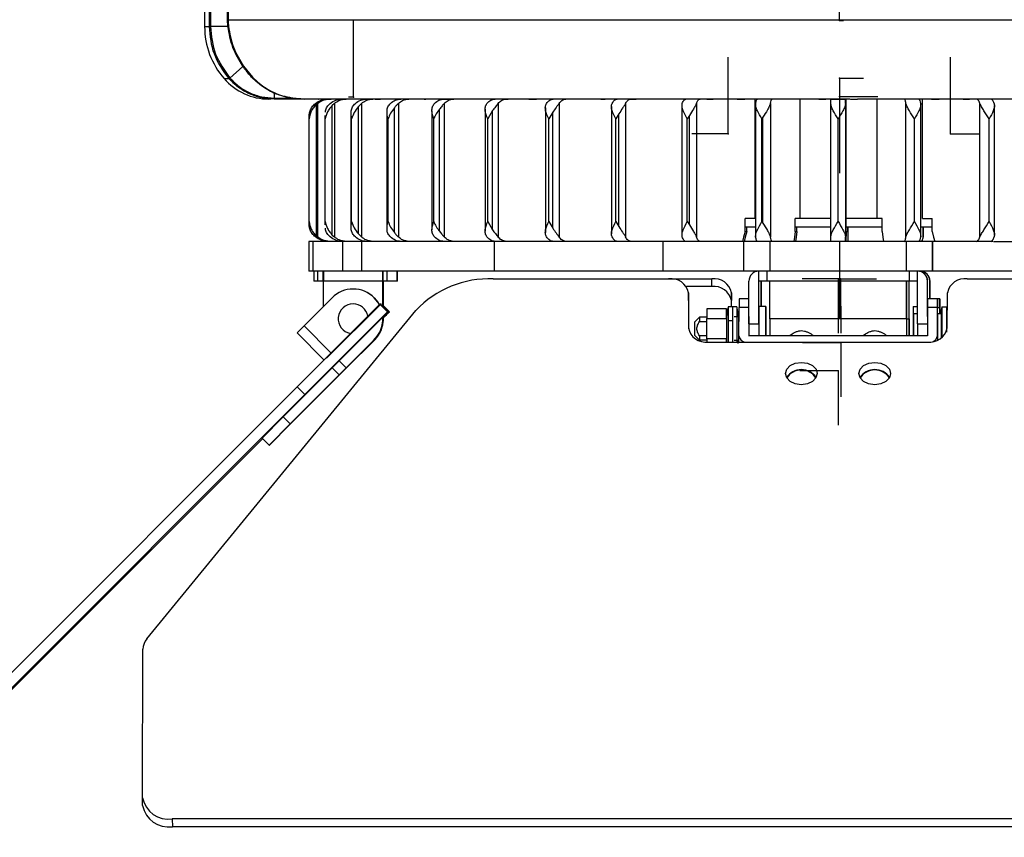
# Model space of a CAD drawing. Header units: millimetres. Extents: x -172 to 186, y -17 to 277.
# Tile 10 of 26: x 3 to 102, y -16 to 67. Entities that reach past the tile are written whole.
import ezdxf

# ---------------------------------------------------------------- set-up
doc = ezdxf.new("R2010")
doc.units = ezdxf.units.MM
doc.header["$PDSIZE"] = -1

msp = doc.modelspace()

# ---------------------------------------------------------------- linework, layer by layer
at = {"color": 7, "linetype": 'Continuous', "lineweight": 25}
for p, q in [((21.413, 101.638), (21.413, 66.071)), ((21.903, 66.071), (21.903, 101.634)), ((22.009, 101.56), (22.009, 66.071)), ((23.728, 66.758), (23.728, 100.537)), ((23.79, 100.537), (23.79, 66.758)), ((23.728, 66.758), (147.046, 66.758)), ((23.765, 66.071), (22.009, 66.071)), ((25.283, 62.039), (23.966, 60.877)), ((23.381, 60.817), (23.879, 60.817)), ((28.08, 58.758), (27.905, 58.758)), ((28.434, 59.315), (28.435, 58.855)), ((28.435, 58.855), (30.232, 58.855)), ((32.975, 58.758), (28.436, 58.758)), ((32.921, 58.763), (33.616, 58.763)), ((32.932, 58.763), (33.626, 58.763)), ((37.209, 58.758), (33.826, 58.758)), ((37.337, 58.763), (38.465, 58.763)), ((37.347, 58.763), (38.474, 58.763)), ((43.549, 58.758), (37.754, 58.758)), ((43.855, 58.763), (45.366, 58.763)), ((43.863, 58.763), (45.374, 58.763)), ((46.142, 58.758), (44.02, 58.758)), ((61.362, 58.758), (46.146, 58.758)), ((52.188, 58.763), (54.017, 58.763)), ((52.195, 58.763), (54.023, 58.763)), ((73.065, 58.758), (61.371, 58.758)), ((61.974, 58.763), (64.04, 58.763)), ((72.783, 58.763), (74.997, 58.763)), ((75.858, 58.758), (74.62, 58.758)), ((83.333, 58.758), (75.859, 58.758)), ((76.901, 46.708), (76.901, 58.758)), ((81.451, 46.708), (81.451, 58.758)), ((84.145, 58.763), (86.41, 58.763)), ((84.534, 58.758), (86.034, 58.758)), ((86.083, 46.708), (86.083, 58.758)), ((94.701, 58.758), (87.224, 58.758)), ((89.215, 46.708), (89.215, 58.758)), ((93.77, 46.708), (93.77, 58.758)), ((95.979, 58.758), (94.703, 58.758)), ((95.563, 58.763), (97.779, 58.763)), ((109.219, 58.758), (97.528, 58.758)), ((32.684, 44.943), (32.684, 58.222)), ((32.791, 58.315), (32.791, 44.851)), ((34.492, 58.315), (34.281, 58.118)), ((34.281, 45.047), (34.281, 58.118)), ((34.492, 58.315), (34.492, 44.851)), ((37.23, 58.315), (36.919, 58.002)), ((36.919, 45.164), (36.919, 58.002)), ((37.23, 58.315), (37.23, 44.851)), ((40.543, 45.291), (40.543, 57.874)), ((40.949, 58.315), (40.949, 44.851)), ((44.333, 57.586), (44.333, 45.58)), ((45.081, 45.429), (45.081, 57.736)), ((45.573, 58.315), (45.573, 44.851)), ((49.692, 57.725), (49.692, 45.441)), ((50.44, 57.589), (49.95, 56.758)), ((50.44, 45.576), (50.44, 57.589)), ((51.008, 58.315), (51.008, 44.851)), ((55.763, 57.865), (55.763, 45.301)), ((57.143, 58.315), (57.143, 44.851)), ((62.422, 57.995), (62.422, 45.17)), ((63.854, 58.315), (63.854, 44.851)), ((69.534, 58.101), (69.534, 45.065)), ((71.004, 58.315), (71.004, 44.851)), ((76.954, 58.318), (76.954, 44.848)), ((78.447, 58.315), (78.447, 44.851)), ((84.531, 44.851), (84.531, 58.315)), ((86.031, 58.315), (86.031, 44.851)), ((92.118, 44.851), (92.118, 58.315)), ((93.611, 44.848), (93.611, 58.318)), ((99.569, 44.851), (99.569, 58.315)), ((101.039, 45.061), (101.039, 58.105)), ((31.936, 56.918), (31.936, 46.247)), ((31.944, 46.408), (31.944, 56.758)), ((33.533, 57.086), (33.533, 46.079)), ((33.563, 56.758), (33.577, 57.086)), ((33.563, 46.408), (33.563, 56.758)), ((36.17, 57.256), (36.17, 45.91)), ((36.237, 46.408), (36.237, 56.758)), ((39.795, 57.424), (39.795, 45.742)), ((39.913, 46.408), (39.913, 56.758)), ((44.515, 46.408), (44.515, 56.758)), ((49.95, 46.408), (49.95, 56.758)), ((56.511, 57.433), (56.106, 56.758)), ((56.106, 46.408), (56.106, 56.758)), ((56.511, 45.732), (56.511, 57.433)), ((63.171, 57.271), (62.859, 56.758)), ((62.859, 46.408), (62.859, 56.758)), ((63.171, 45.895), (63.171, 57.271)), ((70.283, 57.103), (70.071, 56.758)), ((70.071, 46.408), (70.071, 56.758)), ((70.283, 46.063), (70.283, 57.103)), ((77.596, 46.408), (77.596, 56.758)), ((77.703, 46.234), (77.703, 56.931)), ((85.279, 46.408), (85.279, 56.758)), ((92.966, 46.408), (92.966, 56.758)), ((100.498, 46.408), (100.498, 56.758)), ((76.901, 46.708), (75.906, 46.708)), ((75.906, 45.408), (75.906, 46.708)), ((84.583, 46.708), (80.945, 46.708)), ((80.945, 45.408), (80.945, 46.708)), ((86.074, 45.408), (86.074, 46.708)), ((89.704, 46.708), (86.074, 46.708)), ((89.704, 45.408), (89.704, 46.708)), ((93.77, 46.708), (94.748, 46.708)), ((94.748, 45.408), (94.748, 46.708)), ((33.577, 46.079), (33.563, 46.408)), ((49.95, 46.408), (50.44, 45.576)), ((56.106, 46.408), (56.511, 45.732)), ((62.859, 46.408), (63.171, 45.895)), ((70.071, 46.408), (70.283, 46.063)), ((76.954, 45.858), (75.906, 45.858)), ((76.078, 45.408), (76.078, 45.858)), ((84.531, 45.858), (80.945, 45.858)), ((81.121, 45.408), (81.121, 45.858)), ((89.704, 45.858), (86.074, 45.858)), ((86.252, 45.408), (86.252, 45.858)), ((86.294, 44.851), (86.294, 45.858)), ((94.748, 45.858), (93.611, 45.858)), ((93.863, 44.851), (93.863, 45.858)), ((93.871, 44.848), (93.871, 45.858)), ((34.281, 45.047), (34.492, 44.851)), ((36.919, 45.164), (37.23, 44.851)), ((75.906, 45.408), (76.078, 45.408)), ((80.945, 45.408), (81.121, 45.408)), ((86.074, 45.408), (86.071, 44.408)), ((86.074, 45.408), (86.252, 45.408)), ((86.252, 45.408), (86.254, 44.408)), ((31.913, 44.408), (31.913, 41.408)), ((100.89, 44.408), (31.913, 44.408)), ((32.341, 41.408), (32.341, 44.408)), ((35.31, 44.408), (35.31, 41.408)), ((37.267, 41.408), (37.267, 44.408)), ((50.614, 44.408), (50.614, 41.408)), ((67.633, 41.408), (67.633, 44.408)), ((75.789, 41.408), (75.789, 44.408)), ((78.396, 44.408), (78.396, 41.408)), ((92.168, 41.408), (92.168, 44.408)), ((94.789, 44.408), (94.789, 41.408)), ((94.794, 41.408), (94.794, 44.408)), ((100.952, 44.408), (138.913, 44.408)), ((138.913, 41.408), (31.913, 41.408)), ((32.411, 41.408), (32.411, 40.408)), ((32.84, 40.408), (32.84, 41.408)), ((33.336, 41.408), (33.336, 40.408)), ((33.393, 41.408), (33.391, 40.408)), ((39.393, 41.408), (39.391, 40.408)), ((39.393, 37.838), (39.393, 41.408)), ((39.825, 40.408), (39.825, 41.408)), ((40.827, 40.408), (40.827, 41.408)), ((40.854, 40.408), (40.854, 41.408)), ((40.862, 40.408), (40.862, 41.408)), ((77.284, 36.108), (77.284, 41.408)), ((78.088, 41.408), (78.088, 40.408)), ((92.478, 40.408), (92.478, 41.408)), ((93.284, 36.108), (93.284, 41.408)), ((93.525, 41.408), (93.525, 41.382)), ((93.526, 41.408), (93.526, 41.382)), ((39.391, 40.408), (32.411, 40.408)), ((33.391, 37.853), (33.391, 40.408)), ((39.391, 37.84), (39.391, 40.408)), ((40.862, 40.408), (39.393, 40.408)), ((39.396, 37.835), (39.396, 40.408)), ((39.43, 37.801), (39.43, 40.408)), ((39.433, 37.799), (39.433, 40.408)), ((39.435, 37.796), (39.435, 40.408)), ((50.512, 40.628), (72.532, 40.628)), ((72.53, 39.85), (69.978, 39.85)), ((72.53, 39.85), (72.532, 40.628)), ((76.284, 36.108), (76.284, 40.408)), ((93.284, 40.408), (77.284, 40.408)), ((77.299, 37.858), (77.299, 40.408)), ((77.526, 37.858), (77.526, 40.408)), ((77.541, 37.858), (77.541, 40.408)), ((78.384, 36.608), (78.384, 40.408)), ((92.184, 36.608), (92.184, 40.408)), ((92.199, 36.608), (92.199, 40.408)), ((92.426, 36.608), (92.426, 40.408)), ((92.441, 36.608), (92.441, 40.408)), ((94.284, 36.85), (94.284, 40.408)), ((94.299, 40.408), (94.284, 40.408)), ((94.299, 38.608), (94.299, 40.408)), ((94.526, 38.608), (94.526, 40.408)), ((94.541, 40.408), (94.526, 40.408)), ((94.541, 38.608), (94.541, 40.408)), ((98.293, 40.628), (120.314, 40.628)), ((31.438, 35.901), (34.267, 38.729)), ((36.391, 39.608), (36.388, 39.608)), ((38.51, 38.729), (38.512, 38.729)), ((70.19, 39.214), (70.181, 35.678)), ((70.192, 38.436), (70.19, 39.214)), ((74.536, 39.214), (74.534, 38.436)), ((74.539, 37.808), (74.536, 39.214)), ((96.281, 35.678), (96.29, 39.214)), ((39.083, 38.093), (30.731, 29.762)), ((36.387, 38.108), (36.388, 38.108)), ((39.083, 38.093), (39.861, 37.315)), ((39.139, 38.093), (39.083, 38.093)), ((39.916, 37.315), (39.139, 38.093)), ((40.036, 37.315), (39.435, 37.916)), ((39.435, 37.87), (39.991, 37.315)), ((70.192, 38.436), (70.185, 35.591)), ((75.082, 37.808), (74.182, 37.808)), ((74.535, 37.808), (74.534, 38.436)), ((74.632, 37.808), (74.628, 34.264)), ((75.082, 37.808), (75.078, 34.264)), ((75.28, 34.901), (75.287, 37.729)), ((76.284, 37.729), (75.287, 37.729)), ((76.284, 38.608), (75.292, 38.608)), ((77.292, 37.858), (77.287, 34.901)), ((77.992, 37.858), (77.292, 37.858)), ((77.992, 37.858), (77.987, 34.901)), ((77.997, 34.901), (77.992, 37.858)), ((92.834, 37.858), (92.828, 34.901)), ((92.834, 37.858), (93.284, 37.858)), ((94.287, 37.729), (94.28, 34.901)), ((95.287, 37.729), (94.287, 37.729)), ((95.534, 38.608), (94.292, 38.608)), ((95.28, 34.901), (95.287, 37.729)), ((95.297, 37.729), (95.528, 37.729)), ((95.54, 37.108), (95.539, 37.729)), ((95.744, 37.808), (95.739, 34.712)), ((95.744, 37.808), (96.286, 37.808)), ((96.194, 37.808), (96.188, 35.255)), ((15.606, 4.351), (42.71, 37.446)), ((39.861, 37.315), (31.509, 28.984)), ((38.507, 35.901), (39.916, 37.315)), ((39.391, 36.608), (39.391, 36.785)), ((39.393, 36.608), (39.393, 36.788)), ((39.396, 36.608), (39.396, 36.79)), ((39.43, 36.608), (39.43, 36.825)), ((39.433, 36.608), (39.433, 36.827)), ((39.991, 37.315), (39.435, 36.763)), ((39.435, 36.608), (39.435, 36.83)), ((39.916, 37.315), (39.861, 37.315)), ((40.036, 37.315), (39.991, 37.315)), ((71.292, 36.753), (70.792, 36.253)), ((72.027, 36.753), (71.292, 36.753)), ((74.034, 37.608), (72.029, 37.608)), ((74.031, 36.771), (74.029, 36.058)), ((75.232, 36.788), (74.782, 36.788)), ((75.195, 37.108), (75.285, 37.108)), ((75.284, 36.753), (75.231, 36.753)), ((75.232, 36.788), (75.233, 36.753)), ((76.284, 36.85), (76.28, 34.901)), ((92.892, 37.108), (92.889, 34.901)), ((93.284, 37.108), (92.892, 37.108)), ((95.292, 37.108), (95.289, 34.458)), ((95.692, 37.108), (95.292, 37.108)), ((95.692, 37.108), (95.689, 34.676)), ((95.695, 34.68), (95.692, 37.108)), ((31.438, 35.901), (30.734, 35.193)), ((31.438, 35.901), (34.154, 33.185)), ((35.679, 33.072), (38.507, 35.901)), ((39.391, 36.608), (39.393, 36.608)), ((39.396, 36.608), (39.43, 36.608)), ((39.433, 36.608), (39.435, 36.608)), ((71.29, 36.316), (72.027, 36.316)), ((72.027, 36.638), (74.027, 36.638)), ((72.027, 34.577), (72.027, 36.638)), ((74.027, 36.638), (74.027, 34.577)), ((74.029, 36.058), (74.032, 34.428)), ((74.177, 36.448), (74.178, 34.264)), ((74.177, 36.448), (74.627, 36.448)), ((74.627, 36.448), (74.628, 34.264)), ((75.23, 36.316), (75.283, 36.316)), ((76.284, 36.108), (76.285, 34.865)), ((76.284, 36.108), (77.284, 36.108)), ((77.284, 36.108), (77.285, 34.901)), ((78.384, 36.608), (78.386, 34.901)), ((92.184, 36.608), (78.384, 36.608)), ((92.184, 36.608), (92.186, 34.901)), ((92.198, 34.901), (92.199, 36.608)), ((92.199, 36.608), (92.426, 36.608)), ((92.426, 36.608), (92.428, 34.901)), ((92.44, 34.901), (92.441, 36.608)), ((93.284, 36.108), (93.285, 34.901)), ((93.284, 36.108), (94.283, 36.108)), ((33.448, 32.48), (30.734, 35.193)), ((70.792, 34.963), (71.292, 34.463)), ((72.027, 34.9), (71.29, 34.9)), ((74.03, 34.9), (74.03, 34.9)), ((75.28, 34.9), (75.23, 34.9)), ((75.281, 34.264), (75.28, 34.901)), ((94.28, 34.901), (76.28, 34.901)), ((95.28, 34.901), (95.281, 34.455)), ((35.681, 31.658), (38.51, 34.486)), ((38.512, 34.486), (35.684, 31.658)), ((38.556, 34.486), (35.728, 31.658)), ((35.73, 31.658), (38.559, 34.486)), ((38.512, 34.486), (38.51, 34.486)), ((38.559, 34.486), (38.556, 34.486)), ((72.027, 34.463), (71.292, 34.463)), ((72.027, 34.577), (72.027, 34.286)), ((74.027, 34.577), (72.027, 34.577)), ((72.178, 34.264), (94.278, 34.264)), ((74.027, 34.264), (74.027, 34.577)), ((74.037, 34.577), (74.036, 34.264)), ((75.232, 34.428), (74.782, 34.428)), ((75.131, 34.428), (75.132, 34.264)), ((75.281, 34.463), (75.231, 34.463)), ((75.233, 34.463), (75.232, 34.428)), ((35.679, 33.072), (34.269, 31.658)), ((34.973, 32.366), (35.681, 31.658)), ((34.271, 31.656), (29.323, 26.708)), ((34.98, 30.951), (30.03, 26.001)), ((30.067, 26.001), (35.017, 30.951)), ((34.976, 30.951), (34.269, 31.658)), ((35.681, 31.658), (34.976, 30.951)), ((34.98, 30.951), (34.976, 30.951)), ((35.687, 31.658), (34.98, 30.951)), ((35.017, 30.951), (34.98, 30.951)), ((35.725, 31.658), (35.017, 30.951)), ((35.021, 30.951), (35.017, 30.951)), ((35.017, 30.951), (35.017, 30.951)), ((35.021, 30.951), (35.73, 31.658)), ((35.687, 31.658), (35.684, 31.658)), ((35.687, 31.658), (35.685, 31.66)), ((35.704, 31.678), (35.725, 31.658)), ((35.728, 31.658), (35.706, 31.68)), ((35.728, 31.658), (35.725, 31.658)), ((30.731, 29.762), (-13.869, -14.889)), ((31.509, 28.984), (-13.091, -15.667)), ((30.712, 26.673), (32.904, 28.865)), ((30.73, 26.673), (32.922, 28.865)), ((31.509, 28.984), (30.731, 29.762)), ((29.323, 26.708), (27.209, 24.587)), ((30.03, 26.001), (27.917, 23.88)), ((27.939, 23.88), (30.067, 26.001)), ((29.323, 26.708), (30.03, 26.001)), ((-12.974, -15.667), (27.267, 24.529)), ((27.917, 23.88), (27.209, 24.587)), ((27.917, 23.88), (27.939, 23.88)), ((15.164, -11.698), (15.201, 3.29)), ((15.166, -12.476), (15.164, -11.698)), ((152.159, -13.819), (18.159, -13.819)), ((18.159, -13.819), (18.161, -14.597)), ((152.664, -14.597), (18.161, -14.597))]:
    msp.add_line(p, q, dxfattribs=at)
at = {"color": 7, "linetype": 'Continuous'}
for p, q in [((85.413, 66.688), (85.413, 74.423)), ((36.413, 58.958), (36.413, 66.693)), ((85.413, 66.688), (85.806, 66.688)), ((74.203, 55.258), (74.203, 62.993)), ((96.623, 55.258), (96.623, 62.993)), ((85.413, 60.858), (87.833, 60.858)), ((85.413, 60.858), (85.413, 53.122)), ((36.413, 58.958), (35.925, 58.958)), ((85.413, 59.008), (89.28, 59.008)), ((85.413, 59.008), (85.413, 51.272)), ((74.203, 55.258), (70.539, 55.258)), ((96.623, 55.258), (99.556, 55.258)), ((85.413, 44.408), (81.545, 44.408)), ((85.413, 44.408), (85.413, 36.672)), ((85.532, 40.628), (81.664, 40.628)), ((85.293, 40.628), (85.28, 35.158)), ((85.293, 40.628), (89.161, 40.628)), ((85.532, 40.628), (85.546, 35.158)), ((39.171, 38.093), (33.701, 32.623)), ((39.171, 38.093), (39.161, 38.093)), ((85.544, 34.193), (81.676, 34.193)), ((85.544, 34.193), (85.558, 28.724)), ((85.288, 31.365), (81.421, 31.365)), ((85.288, 31.365), (85.275, 25.895))]:
    msp.add_line(p, q, dxfattribs=at)
at = {"color": 7, "linetype": 'Continuous', "lineweight": 25, "flags": 128}
for points in [[(75.906, 45.408), (75.747, 44.848), (75.622, 44.408)], [(76.078, 45.408), (75.922, 44.848), (75.799, 44.408)], [(80.945, 45.408), (80.864, 44.848), (80.8, 44.408)], [(81.121, 45.408), (81.043, 44.848), (80.981, 44.408)], [(89.704, 45.408), (89.783, 44.848), (89.844, 44.408)], [(94.748, 45.408), (94.904, 44.848), (95.027, 44.408)], [(39.025, 38.038), (38.883, 38.274), (38.51, 38.729)], [(38.512, 38.729), (38.885, 38.274), (39.027, 38.04)], [(95.297, 37.729), (95.296, 38.102), (95.295, 38.379), (95.293, 38.55), (95.292, 38.608), (95.29, 38.55), (95.289, 38.379), (95.288, 38.102), (95.287, 37.729)], [(95.298, 37.069), (95.298, 37.274), (95.297, 37.729)], [(95.528, 37.729), (95.527, 37.274), (95.527, 37.108)], [(95.539, 37.729), (95.538, 38.102), (95.536, 38.379), (95.535, 38.55), (95.534, 38.608), (95.532, 38.55), (95.531, 38.379), (95.53, 38.102), (95.528, 37.729)], [(96.194, 37.808), (96.194, 37.808), (96.192, 37.641), (96.19, 37.165), (96.189, 36.451), (96.188, 35.61), (96.188, 35.255)], [(75.134, 37.108), (75.132, 36.994), (75.131, 36.788)], [(79.97, 31.082), (80.093, 31.515), (80.44, 31.882), (80.96, 32.127), (81.573, 32.214), (82.185, 32.127), (82.703, 31.882), (83.049, 31.515), (83.17, 31.082)], [(87.37, 31.082), (87.493, 31.515), (87.84, 31.882), (88.36, 32.127), (88.973, 32.214), (89.585, 32.127), (90.103, 31.882), (90.449, 31.515), (90.57, 31.082)], [(35.16, 31.131), (35.142, 31.102), (35.017, 30.951)], [(83.17, 31.082), (83.047, 30.649), (82.699, 30.282), (82.18, 30.037), (81.567, 29.951), (80.955, 30.037), (80.437, 30.282), (80.091, 30.649), (79.97, 31.082)], [(90.57, 31.082), (90.447, 30.649), (90.099, 30.282), (89.58, 30.037), (88.967, 29.951), (88.355, 30.037), (87.836, 30.282), (87.491, 30.649), (87.37, 31.082)]]:
    msp.add_lwpolyline(points, dxfattribs=at)
at = {"color": 7, "linetype": 'Continuous', "lineweight": 25}
for centre, radius, start, end in [((29.413, 66.071), 8, 180, 221.0604), ((27.905, 64.758), 6, 221.0604, 270), ((23.1, 61.871), 1.31, 306.43517, 311.03562), ((28.126, 58.843), 0.3, 343.38723, 2.30123), ((77.284, 40.408), 1, 90.00009, 180.00009), ((93.284, 40.408), 1, 359.99991, 89.99991), ((93.299, 40.408), 1, 359.99991, 89.99991), ((93.526, 40.408), 1, 359.99991, 89.99991), ((93.541, 40.408), 1, 359.99991, 89.99991), ((50.09, 30.506), 10.131, 87.61356, 136.76151), ((68.444, 38.866), 1.78, 11.28504, 98.09164), ((72.78, 38.077), 1.79, 11.55796, 98.00725), ((72.782, 38.855), 1.79, 11.55796, 98.00725), ((98.044, 38.855), 1.79, 81.99275, 168.44204), ((36.388, 36.608), 3, 44.99988, 135.00012), ((36.391, 36.608), 3, 44.99989, 89.99998), ((36.387, 36.608), 1.5, 90.00016, 259.18184), ((36.387, 36.608), 1.5, 10.63026, 89.99992), ((36.388, 36.608), 1.5, 10.66242, 89.99992), ((85.599, 35.608), 11.627, 169.09397, 174.17687), ((190.876, 36.703), 116.699, 179.45768, 180.12529), ((191.326, 36.703), 116.699, 179.45768, 180.12529), ((63.665, 35.608), 11.627, 5.82313, 10.90603), ((127.819, 37.855), 52.532, 179.17944, 180.13782), ((146.819, 37.855), 52.532, 179.17944, 180.13782), ((107.161, 35.608), 11.627, 169.09397, 172.58763), ((36.388, 36.608), 3, 315.00011, 3.25366), ((36.391, 36.608), 3, 315.00011, 3.29844), ((36.438, 36.608), 3, 315.00011, 2.3242), ((-3.436, 79.51), 60.583, 315.0437, 315.85419), ((100.867, 36.384), 29.577, 179.28546, 180.13234), ((267.618, 35.608), 192.39, 179.64858, 180.35142), ((36.43, 36.608), 3, 307.20147, 0.00002), ((36.396, 36.608), 3, 312.16781, 0.00002), ((36.393, 36.608), 3, 313.04574, 0.00002), ((36.391, 36.608), 3, 315.00011, 0.00002), ((36.435, 36.608), 3, 334.83061, 0), ((36.435, 36.608), 3, 335.58353, 0), ((36.433, 36.608), 3, 336.15593, 0), ((175.952, 35.608), 105.162, 179.64858, 180.35142), ((71.927, 36.027), 1.78, 191.28504, 278.09164), ((100.867, 34.832), 29.577, 179.86766, 180.71454), ((76.016, 34.984), 0.741, 186.49923, 256.45046), ((94.527, 36.037), 1.79, 261.99275, 348.44204), ((94.604, 34.953), 0.678, 292.18265, 355.57252), ((63.665, 35.608), 11.627, 352.58763, 354.17687), ((81.573, 29.655), 1.827, 34.79547, 145.48733), ((81.573, 29.694), 1.753, 32.89478, 147.38802), ((88.973, 29.655), 1.827, 34.79547, 145.48733), ((88.973, 29.694), 1.753, 32.89478, 147.38802), ((16.882, 3.257), 1.681, 139.38408, 178.8618), ((17.783, -11.175), 2.67, 191.28504, 278.09164), ((17.785, -11.953), 2.67, 191.28504, 278.09164)]:
    msp.add_arc(centre, radius, start, end, dxfattribs=at)
for points, knots in [([(23.765, 66.071), (23.753, 66.199), (23.732, 66.427), (23.729, 66.656), (23.728, 66.758)], [0, 0, 0, 0, 0.559895, 1, 1, 1, 1]), ([(23.79, 66.758), (23.792, 66.634), (23.795, 66.412), (23.816, 66.193), (23.825, 66.096)], [0, 0, 0, 0, 0.559889, 1, 1, 1, 1]), ([(21.465, 66.071), (21.447, 66.071), (21.277, 66.071), (21.607, 66.071), (21.903, 66.071)], [0, 0, 0, 0, 0.102239, 1, 1, 1, 1]), ([(23.879, 60.817), (23.304, 61.614), (22.17, 63.188), (21.991, 65.119), (21.903, 66.071)], [0, 0, 0, 0, 0.506867, 1, 1, 1, 1]), ([(22.009, 66.071), (22.099, 65.117), (22.278, 63.21), (23.4, 61.658), (23.961, 60.882)], [0, 0, 0, 0, 0.500208, 1, 1, 1, 1]), ([(25.283, 62.039), (24.903, 62.664), (24.143, 63.912), (23.891, 65.352), (23.765, 66.071)], [0, 0, 0, 0, 0.500447, 1, 1, 1, 1]), ([(23.825, 66.096), (23.949, 65.378), (24.199, 63.936), (24.962, 62.686), (25.345, 62.059)], [0, 0, 0, 0, 0.497889, 1, 1, 1, 1]), ([(25.283, 62.039), (25.297, 62.045), (25.325, 62.058), (25.338, 62.059), (25.345, 62.059)], [0, 0, 0, 0, 0.500002, 1, 1, 1, 1]), ([(28.434, 59.315), (27.85, 59.644), (26.976, 60.136), (25.958, 61.142), (25.508, 61.74), (25.283, 62.039)], [0, 0, 0, 0, 0.502584, 0.75153, 1, 1, 1, 1]), ([(25.345, 62.059), (25.743, 61.562), (26.54, 60.569), (27.971, 59.572), (29.269, 59.035), (30.5, 58.791), (31.15, 58.769), (31.468, 58.758)], [0, 0, 0, 0, 0.249982, 0.499747, 0.7494, 0.877322, 1, 1, 1, 1]), ([(23.882, 60.812), (23.882, 60.813), (23.88, 60.815), (23.879, 60.816), (23.879, 60.817)], [0, 0, 0, 0, 0.56, 1, 1, 1, 1]), ([(23.966, 60.877), (23.945, 60.86), (23.903, 60.826), (23.889, 60.817), (23.882, 60.812)], [0, 0, 0, 0, 0.500001, 1, 1, 1, 1]), ([(28.414, 58.758), (27.946, 58.789), (27.092, 58.845), (25.863, 59.283), (24.775, 59.907), (24.173, 60.517), (23.882, 60.812)], [0, 0, 0, 0, 0.273052, 0.499515, 0.758325, 1, 1, 1, 1]), ([(23.961, 60.882), (23.962, 60.881), (23.963, 60.88), (23.964, 60.878), (23.965, 60.877), (23.965, 60.877), (23.965, 60.877), (23.966, 60.877), (23.966, 60.877), (23.966, 60.877)], [0, 0, 0, 0, 0.5598219, 0.8061436, 0.9145251, 0.962213, 0.9831956, 0.9914388, 1, 1, 1, 1]), ([(23.966, 60.877), (24.263, 60.576), (24.858, 59.976), (25.963, 59.348), (27.164, 58.933), (28.005, 58.881), (28.426, 58.855)], [0, 0, 0, 0, 0.250748, 0.50041, 0.749746, 1, 1, 1, 1]), ([(28.436, 58.758), (28.432, 58.758), (28.424, 58.758), (28.417, 58.758), (28.414, 58.758)], [0, 0, 0, 0, 0.560015, 1, 1, 1, 1]), ([(28.426, 58.855), (28.428, 58.855), (28.431, 58.855), (28.434, 58.855), (28.435, 58.855), (28.435, 58.855), (28.435, 58.855), (28.435, 58.855), (28.435, 58.855), (28.435, 58.855), (28.435, 58.855), (28.435, 58.855), (28.435, 58.855)], [0, 0, 0, 0, 0.742889, 0.928612, 0.975042, 0.981543, 0.984096, 0.986768, 0.987916, 0.989506, 0.991691, 1, 1, 1, 1]), ([(30.232, 58.855), (29.919, 58.915), (29.45, 59.005), (28.985, 59.149), (28.769, 59.22), (28.656, 59.258), (28.547, 59.294), (28.478, 59.314), (28.449, 59.318), (28.442, 59.319), (28.438, 59.318), (28.436, 59.317), (28.435, 59.317), (28.434, 59.316), (28.434, 59.315), (28.434, 59.315)], [0, 0, 0, 0, 0.499981, 0.750374, 0.796389, 0.87563, 0.948502, 0.986241, 0.99152, 0.995267, 0.996651, 0.997803, 0.998335, 0.998865, 1, 1, 1, 1]), ([(31.121, 58.768), (31.002, 58.772), (30.864, 58.778), (30.693, 58.795), (30.514, 58.814), (30.355, 58.837), (30.232, 58.855)], [0, 0, 0, 0, 0.393462, 0.460167, 0.583498, 1, 1, 1, 1]), ([(32.581, 58.315), (32.77, 58.442), (33.147, 58.697), (33.598, 58.738), (33.824, 58.758)], [0, 0, 0, 0, 0.5000001, 1, 1, 1, 1]), ([(32.791, 58.315), (32.955, 58.428), (33.328, 58.687), (33.78, 58.732), (34.034, 58.758)], [0, 0, 0, 0, 0.43833, 1, 1, 1, 1]), ([(32.975, 58.758), (32.928, 58.759), (32.833, 58.761), (32.892, 58.762), (32.921, 58.763)], [0, 0, 0, 0, 0.500131, 1, 1, 1, 1]), ([(33.826, 58.758), (33.62, 58.758), (33.25, 58.758), (33.059, 58.758), (32.975, 58.758)], [0, 0, 0, 0, 0.55836, 1, 1, 1, 1]), ([(33.616, 58.763), (33.678, 58.762), (33.802, 58.761), (34.046, 58.759), (34.168, 58.758)], [0, 0, 0, 0, 0.5001273, 1, 1, 1, 1]), ([(34.073, 58.315), (34.256, 58.442), (34.621, 58.697), (35.06, 58.738), (35.279, 58.758)], [0, 0, 0, 0, 0.5, 1, 1, 1, 1]), ([(34.492, 58.315), (34.651, 58.428), (35.013, 58.687), (35.451, 58.732), (35.698, 58.758)], [0, 0, 0, 0, 0.43833, 1, 1, 1, 1]), ([(36.611, 58.315), (36.784, 58.442), (37.13, 58.697), (37.546, 58.738), (37.754, 58.758)], [0, 0, 0, 0, 0.5, 1, 1, 1, 1]), ([(37.209, 58.758), (37.192, 58.759), (37.158, 58.761), (37.278, 58.762), (37.337, 58.763)], [0, 0, 0, 0, 0.500131, 1, 1, 1, 1]), ([(37.885, 58.758), (37.701, 58.758), (37.372, 58.758), (37.259, 58.758), (37.209, 58.758)], [0, 0, 0, 0, 0.5583597, 1, 1, 1, 1]), ([(37.225, 58.761), (37.224, 58.761), (37.21, 58.76), (37.25, 58.763), (37.314, 58.763), (37.347, 58.763)], [0, 0, 0, 0, 0.027056, 0.491197, 1, 1, 1, 1]), ([(37.23, 58.315), (37.381, 58.428), (37.724, 58.687), (38.14, 58.732), (38.374, 58.758)], [0, 0, 0, 0, 0.43833, 1, 1, 1, 1]), ([(38.465, 58.763), (38.554, 58.762), (38.733, 58.761), (39.008, 58.759), (39.146, 58.758)], [0, 0, 0, 0, 0.5001273, 1, 1, 1, 1]), ([(40.141, 58.315), (40.301, 58.442), (40.622, 58.697), (41.007, 58.738), (41.199, 58.758)], [0, 0, 0, 0, 0.5, 1, 1, 1, 1]), ([(40.949, 58.315), (41.088, 58.428), (41.406, 58.687), (41.791, 58.732), (42.007, 58.758)], [0, 0, 0, 0, 0.43833, 1, 1, 1, 1]), ([(43.549, 58.758), (43.564, 58.759), (43.593, 58.761), (43.768, 58.762), (43.855, 58.763)], [0, 0, 0, 0, 0.500131, 1, 1, 1, 1]), ([(44.02, 58.758), (43.867, 58.758), (43.594, 58.758), (43.563, 58.758), (43.549, 58.758)], [0, 0, 0, 0, 0.55836, 1, 1, 1, 1]), ([(44.593, 58.315), (44.738, 58.442), (45.026, 58.697), (45.371, 58.738), (45.544, 58.758)], [0, 0, 0, 0, 0.5, 1, 1, 1, 1]), ([(45.366, 58.763), (45.478, 58.762), (45.703, 58.761), (45.998, 58.759), (46.146, 58.758)], [0, 0, 0, 0, 0.5001273, 1, 1, 1, 1]), ([(45.573, 58.315), (45.698, 58.428), (45.983, 58.687), (46.329, 58.732), (46.524, 58.758)], [0, 0, 0, 0, 0.43833, 1, 1, 1, 1]), ([(49.877, 58.315), (50.002, 58.442), (50.251, 58.697), (50.551, 58.738), (50.701, 58.758)], [0, 0, 0, 0, 0.5, 1, 1, 1, 1]), ([(51.008, 58.315), (51.116, 58.428), (51.364, 58.687), (51.664, 58.732), (51.832, 58.758)], [0, 0, 0, 0, 0.43833, 1, 1, 1, 1]), ([(51.719, 58.758), (51.765, 58.759), (51.856, 58.761), (52.077, 58.762), (52.188, 58.763)], [0, 0, 0, 0, 0.5001315, 1, 1, 1, 1]), ([(54.017, 58.763), (54.148, 58.762), (54.409, 58.761), (54.711, 58.759), (54.861, 58.758)], [0, 0, 0, 0, 0.500127, 1, 1, 1, 1]), ([(55.883, 58.315), (55.986, 58.442), (56.193, 58.697), (56.441, 58.738), (56.565, 58.758)], [0, 0, 0, 0, 0.5, 1, 1, 1, 1]), ([(57.143, 58.315), (57.233, 58.428), (57.437, 58.687), (57.685, 58.732), (57.824, 58.758)], [0, 0, 0, 0, 0.43833, 1, 1, 1, 1]), ([(61.362, 58.758), (61.436, 58.759), (61.585, 58.761), (61.844, 58.762), (61.974, 58.763)], [0, 0, 0, 0, 0.50023, 1, 1, 1, 1]), ([(62.491, 58.315), (62.57, 58.442), (62.729, 58.697), (62.92, 58.738), (63.015, 58.758)], [0, 0, 0, 0, 0.5, 1, 1, 1, 1]), ([(64.315, 58.758), (64.278, 58.758), (64.097, 58.758), (63.821, 58.758), (63.663, 58.758), (63.583, 58.758)], [0, 0, 0, 0, 0.112069, 0.555734, 1, 1, 1, 1]), ([(63.854, 58.315), (63.923, 58.428), (64.08, 58.687), (64.271, 58.732), (64.378, 58.758)], [0, 0, 0, 0, 0.43833, 1, 1, 1, 1]), ([(64.04, 58.763), (64.183, 58.762), (64.471, 58.761), (64.765, 58.759), (64.912, 58.758)], [0, 0, 0, 0, 0.499974, 1, 1, 1, 1]), ([(69.565, 58.315), (69.619, 58.442), (69.728, 58.697), (69.857, 58.738), (69.922, 58.758)], [0, 0, 0, 0, 0.5, 1, 1, 1, 1]), ([(71.004, 58.315), (71.05, 58.428), (71.158, 58.687), (71.287, 58.732), (71.36, 58.758)], [0, 0, 0, 0, 0.43833, 1, 1, 1, 1]), ([(72.055, 58.758), (72.155, 58.759), (72.355, 58.761), (72.641, 58.762), (72.783, 58.763)], [0, 0, 0, 0, 0.50023, 1, 1, 1, 1]), ([(74.62, 58.758), (74.431, 58.758), (74.054, 58.758), (73.564, 58.758), (73.218, 58.758), (73.116, 58.758), (73.065, 58.758)], [0, 0, 0, 0, 0.280044, 0.55959, 0.779646, 1, 1, 1, 1]), ([(74.997, 58.763), (75.147, 58.762), (75.447, 58.761), (75.722, 58.759), (75.859, 58.758)], [0, 0, 0, 0, 0.499974, 1, 1, 1, 1]), ([(76.962, 58.315), (76.99, 58.442), (77.045, 58.697), (77.111, 58.738), (77.144, 58.758)], [0, 0, 0, 0, 0.5, 1, 1, 1, 1]), ([(78.447, 58.315), (78.47, 58.428), (78.525, 58.687), (78.591, 58.732), (78.628, 58.758)], [0, 0, 0, 0, 0.43833, 1, 1, 1, 1]), ([(84.412, 58.758), (84.223, 58.758), (83.846, 58.758), (83.416, 58.758), (83.15, 58.758), (83.108, 58.758), (83.088, 58.758)], [0, 0, 0, 0, 0.280044, 0.55959, 0.779646, 1, 1, 1, 1]), ([(83.333, 58.758), (83.454, 58.759), (83.697, 58.761), (83.996, 58.762), (84.145, 58.763)], [0, 0, 0, 0, 0.5002297, 1, 1, 1, 1]), ([(84.531, 58.315), (84.532, 58.442), (84.533, 58.698), (84.534, 58.738), (84.534, 58.758)], [0, 0, 0, 0, 0.500413, 1, 1, 1, 1]), ([(86.031, 58.315), (86.032, 58.428), (86.033, 58.687), (86.034, 58.732), (86.034, 58.758)], [0, 0, 0, 0, 0.43833, 1, 1, 1, 1]), ([(86.41, 58.763), (86.559, 58.762), (86.859, 58.761), (87.102, 58.759), (87.224, 58.758)], [0, 0, 0, 0, 0.499974, 1, 1, 1, 1]), ([(92.118, 58.315), (92.092, 58.442), (92.038, 58.697), (91.975, 58.738), (91.943, 58.758)], [0, 0, 0, 0, 0.5, 1, 1, 1, 1]), ([(93.604, 58.315), (93.58, 58.428), (93.528, 58.687), (93.464, 58.732), (93.428, 58.758)], [0, 0, 0, 0, 0.43833, 1, 1, 1, 1]), ([(94.701, 58.758), (94.838, 58.759), (95.113, 58.761), (95.413, 58.762), (95.563, 58.763)], [0, 0, 0, 0, 0.50023, 1, 1, 1, 1]), ([(97.528, 58.758), (97.459, 58.758), (97.321, 58.758), (96.889, 58.758), (96.42, 58.758), (96.126, 58.758), (95.979, 58.758)], [0, 0, 0, 0, 0.280044, 0.55959, 0.779646, 1, 1, 1, 1]), ([(97.779, 58.763), (97.922, 58.762), (98.208, 58.761), (98.409, 58.759), (98.509, 58.758)], [0, 0, 0, 0, 0.499974, 1, 1, 1, 1]), ([(99.569, 58.315), (99.516, 58.442), (99.409, 58.697), (99.282, 58.738), (99.218, 58.758)], [0, 0, 0, 0, 0.5000001, 1, 1, 1, 1]), ([(101.009, 58.315), (100.963, 58.428), (100.858, 58.687), (100.73, 58.732), (100.658, 58.758)], [0, 0, 0, 0, 0.43833, 1, 1, 1, 1]), ([(31.944, 56.758), (31.952, 57.035), (31.965, 57.453), (32.235, 57.98), (32.466, 58.203), (32.581, 58.315)], [0, 0, 0, 0, 0.498883, 0.749389, 1, 1, 1, 1]), ([(32.684, 58.222), (32.579, 58.113), (32.368, 57.896), (32.069, 57.403), (31.994, 57.015), (31.944, 56.758)], [0, 0, 0, 0, 0.250705, 0.501338, 1, 1, 1, 1]), ([(32.791, 58.315), (32.771, 58.298), (32.735, 58.268), (32.7, 58.236), (32.684, 58.222)], [0, 0, 0, 0, 0.561453, 1, 1, 1, 1]), ([(34.281, 58.118), (34.197, 58.024), (34.012, 57.816), (33.725, 57.361), (33.626, 56.994), (33.563, 56.758)], [0, 0, 0, 0, 0.227261, 0.501325, 1, 1, 1, 1]), ([(33.593, 57.432), (33.593, 57.482), (33.593, 57.671), (33.753, 57.979), (33.966, 58.203), (34.073, 58.315)], [0, 0, 0, 0, 0.152368, 0.576095, 1, 1, 1, 1]), ([(36.237, 56.758), (36.197, 57.035), (36.136, 57.453), (36.308, 57.98), (36.51, 58.203), (36.611, 58.315)], [0, 0, 0, 0, 0.4988829, 0.7493889, 1, 1, 1, 1]), ([(36.919, 58.002), (36.762, 57.803), (36.45, 57.404), (36.308, 56.973), (36.237, 56.758)], [0, 0, 0, 0, 0.499644, 1, 1, 1, 1]), ([(39.913, 56.758), (39.849, 57.035), (39.752, 57.453), (39.87, 57.98), (40.051, 58.203), (40.141, 58.315)], [0, 0, 0, 0, 0.498883, 0.749389, 1, 1, 1, 1]), ([(40.543, 57.874), (40.409, 57.694), (40.14, 57.332), (39.989, 56.949), (39.913, 56.758)], [0, 0, 0, 0, 0.499635, 1, 1, 1, 1]), ([(40.949, 58.315), (40.885, 58.251), (40.747, 58.116), (40.614, 57.958), (40.543, 57.874)], [0, 0, 0, 0, 0.467751, 1, 1, 1, 1]), ([(44.515, 56.758), (44.429, 57.035), (44.299, 57.453), (44.359, 57.98), (44.515, 58.203), (44.593, 58.315)], [0, 0, 0, 0, 0.498883, 0.749389, 1, 1, 1, 1]), ([(45.081, 57.736), (44.968, 57.577), (44.741, 57.257), (44.591, 56.924), (44.515, 56.758)], [0, 0, 0, 0, 0.499535, 1, 1, 1, 1]), ([(45.573, 58.315), (45.498, 58.234), (45.335, 58.058), (45.17, 57.85), (45.081, 57.736)], [0, 0, 0, 0, 0.4581081, 1, 1, 1, 1]), ([(49.95, 56.758), (49.843, 57.035), (49.682, 57.453), (49.684, 57.98), (49.812, 58.203), (49.877, 58.315)], [0, 0, 0, 0, 0.4988829, 0.7493889, 1, 1, 1, 1]), ([(51.008, 58.315), (50.916, 58.204), (50.732, 57.984), (50.537, 57.72), (50.44, 57.589)], [0, 0, 0, 0, 0.5004658, 1, 1, 1, 1]), ([(56.106, 56.758), (55.981, 57.035), (55.792, 57.453), (55.736, 57.98), (55.834, 58.203), (55.883, 58.315)], [0, 0, 0, 0, 0.498883, 0.749389, 1, 1, 1, 1]), ([(57.143, 58.315), (57.101, 58.255), (57.011, 58.127), (56.791, 57.835), (56.622, 57.592), (56.511, 57.433)], [0, 0, 0, 0, 0.235392, 0.501269, 1, 1, 1, 1]), ([(62.859, 56.758), (62.718, 57.035), (62.506, 57.453), (62.392, 57.98), (62.458, 58.203), (62.491, 58.315)], [0, 0, 0, 0, 0.498883, 0.749389, 1, 1, 1, 1]), ([(63.854, 58.315), (63.814, 58.245), (63.728, 58.095), (63.488, 57.747), (63.296, 57.458), (63.171, 57.271)], [0, 0, 0, 0, 0.2327226, 0.5013379, 1, 1, 1, 1]), ([(70.071, 56.758), (69.917, 57.035), (69.686, 57.453), (69.517, 57.98), (69.549, 58.203), (69.565, 58.315)], [0, 0, 0, 0, 0.4988829, 0.7493889, 1, 1, 1, 1]), ([(71.004, 58.315), (70.969, 58.235), (70.893, 58.061), (70.638, 57.656), (70.422, 57.32), (70.283, 57.103)], [0, 0, 0, 0, 0.230002, 0.501426, 1, 1, 1, 1]), ([(77.596, 56.758), (77.432, 57.035), (77.186, 57.453), (76.966, 57.98), (76.963, 58.203), (76.962, 58.315)], [0, 0, 0, 0, 0.498883, 0.749389, 1, 1, 1, 1]), ([(78.447, 58.315), (78.416, 58.215), (78.355, 58.017), (78.09, 57.551), (77.858, 57.179), (77.703, 56.931)], [0, 0, 0, 0, 0.2511, 0.501331, 1, 1, 1, 1]), ([(85.279, 56.758), (85.109, 57.035), (84.853, 57.453), (84.586, 57.98), (84.55, 58.203), (84.531, 58.315)], [0, 0, 0, 0, 0.498883, 0.749389, 1, 1, 1, 1]), ([(86.031, 58.315), (86.012, 58.203), (85.975, 57.979), (85.706, 57.452), (85.45, 57.035), (85.279, 56.758)], [0, 0, 0, 0, 0.250861, 0.501307, 1, 1, 1, 1]), ([(92.966, 56.758), (92.792, 57.035), (92.532, 57.453), (92.223, 57.98), (92.153, 58.203), (92.118, 58.315)], [0, 0, 0, 0, 0.498883, 0.749389, 1, 1, 1, 1]), ([(93.604, 58.315), (93.602, 58.203), (93.598, 57.979), (93.377, 57.452), (93.13, 57.035), (92.966, 56.758)], [0, 0, 0, 0, 0.250861, 0.501307, 1, 1, 1, 1]), ([(100.498, 56.758), (100.326, 57.035), (100.066, 57.453), (99.722, 57.98), (99.62, 58.203), (99.569, 58.315)], [0, 0, 0, 0, 0.498883, 0.749389, 1, 1, 1, 1]), ([(101.009, 58.315), (101.024, 58.203), (101.055, 57.979), (100.885, 57.452), (100.653, 57.035), (100.498, 56.758)], [0, 0, 0, 0, 0.2508614, 0.5013074, 1, 1, 1, 1]), ([(77.703, 56.931), (77.683, 56.899), (77.647, 56.841), (77.611, 56.783), (77.596, 56.758)], [0, 0, 0, 0, 0.560638, 1, 1, 1, 1]), ([(32.581, 44.851), (32.466, 44.962), (32.235, 45.186), (31.965, 45.713), (31.952, 46.13), (31.944, 46.408)], [0, 0, 0, 0, 0.250861, 0.501307, 1, 1, 1, 1]), ([(31.944, 46.408), (31.994, 46.15), (32.069, 45.762), (32.368, 45.269), (32.579, 45.052), (32.684, 44.943)], [0, 0, 0, 0, 0.499267, 0.749427, 1, 1, 1, 1]), ([(33.563, 46.408), (33.626, 46.171), (33.725, 45.804), (34.012, 45.349), (34.197, 45.141), (34.281, 45.047)], [0, 0, 0, 0, 0.499301, 0.77298, 1, 1, 1, 1]), ([(34.073, 44.851), (33.966, 44.963), (33.753, 45.187), (33.593, 45.495), (33.593, 45.683), (33.593, 45.733)], [0, 0, 0, 0, 0.424334, 0.847966, 1, 1, 1, 1]), ([(36.611, 44.851), (36.51, 44.962), (36.308, 45.186), (36.136, 45.713), (36.197, 46.13), (36.237, 46.408)], [0, 0, 0, 0, 0.250861, 0.501307, 1, 1, 1, 1]), ([(36.237, 46.408), (36.308, 46.192), (36.45, 45.761), (36.762, 45.363), (36.919, 45.164)], [0, 0, 0, 0, 0.5001507, 1, 1, 1, 1]), ([(40.141, 44.851), (40.051, 44.962), (39.87, 45.186), (39.752, 45.713), (39.849, 46.13), (39.913, 46.408)], [0, 0, 0, 0, 0.2508611, 0.5013073, 1, 1, 1, 1]), ([(39.913, 46.408), (39.989, 46.216), (40.14, 45.833), (40.409, 45.472), (40.543, 45.291)], [0, 0, 0, 0, 0.499921, 1, 1, 1, 1]), ([(44.593, 44.851), (44.515, 44.962), (44.359, 45.186), (44.299, 45.713), (44.429, 46.13), (44.515, 46.408)], [0, 0, 0, 0, 0.2508609, 0.5013073, 1, 1, 1, 1]), ([(44.515, 46.408), (44.59, 46.241), (44.741, 45.908), (44.968, 45.589), (45.081, 45.429)], [0, 0, 0, 0, 0.499709, 1, 1, 1, 1]), ([(49.877, 44.851), (49.812, 44.962), (49.684, 45.186), (49.682, 45.713), (49.843, 46.13), (49.95, 46.408)], [0, 0, 0, 0, 0.250861, 0.501307, 1, 1, 1, 1]), ([(55.883, 44.851), (55.834, 44.962), (55.736, 45.186), (55.792, 45.713), (55.981, 46.13), (56.106, 46.408)], [0, 0, 0, 0, 0.250861, 0.501307, 1, 1, 1, 1]), ([(56.511, 45.732), (56.622, 45.574), (56.791, 45.331), (57.011, 45.039), (57.101, 44.911), (57.143, 44.851)], [0, 0, 0, 0, 0.498429, 0.764459, 1, 1, 1, 1]), ([(62.491, 44.851), (62.458, 44.962), (62.392, 45.186), (62.506, 45.713), (62.718, 46.13), (62.859, 46.408)], [0, 0, 0, 0, 0.250861, 0.501307, 1, 1, 1, 1]), ([(63.171, 45.895), (63.296, 45.707), (63.488, 45.418), (63.728, 45.071), (63.814, 44.92), (63.854, 44.851)], [0, 0, 0, 0, 0.49849, 0.767187, 1, 1, 1, 1]), ([(69.565, 44.851), (69.549, 44.962), (69.517, 45.186), (69.686, 45.713), (69.917, 46.13), (70.071, 46.408)], [0, 0, 0, 0, 0.250861, 0.501307, 1, 1, 1, 1]), ([(70.283, 46.063), (70.422, 45.845), (70.638, 45.509), (70.893, 45.104), (70.969, 44.93), (71.004, 44.851)], [0, 0, 0, 0, 0.498477, 0.769944, 1, 1, 1, 1]), ([(76.962, 44.851), (76.963, 44.962), (76.966, 45.186), (77.186, 45.713), (77.432, 46.13), (77.596, 46.408)], [0, 0, 0, 0, 0.2508614, 0.5013074, 1, 1, 1, 1]), ([(77.596, 46.408), (77.616, 46.375), (77.651, 46.317), (77.687, 46.26), (77.703, 46.234)], [0, 0, 0, 0, 0.5598136, 1, 1, 1, 1]), ([(77.703, 46.234), (77.858, 45.987), (78.091, 45.615), (78.355, 45.149), (78.416, 44.95), (78.447, 44.851)], [0, 0, 0, 0, 0.498585, 0.749264, 1, 1, 1, 1]), ([(84.531, 44.851), (84.55, 44.962), (84.586, 45.186), (84.853, 45.713), (85.109, 46.13), (85.279, 46.408)], [0, 0, 0, 0, 0.250861, 0.501307, 1, 1, 1, 1]), ([(85.279, 46.408), (85.45, 46.13), (85.706, 45.713), (85.975, 45.186), (86.012, 44.962), (86.031, 44.851)], [0, 0, 0, 0, 0.498883, 0.749389, 1, 1, 1, 1]), ([(92.118, 44.851), (92.153, 44.962), (92.224, 45.186), (92.532, 45.713), (92.792, 46.13), (92.966, 46.408)], [0, 0, 0, 0, 0.250861, 0.501307, 1, 1, 1, 1]), ([(92.966, 46.408), (93.13, 46.13), (93.377, 45.713), (93.598, 45.186), (93.602, 44.962), (93.604, 44.851)], [0, 0, 0, 0, 0.498883, 0.749389, 1, 1, 1, 1]), ([(99.569, 44.851), (99.62, 44.962), (99.722, 45.186), (100.066, 45.713), (100.326, 46.13), (100.498, 46.408)], [0, 0, 0, 0, 0.250861, 0.501307, 1, 1, 1, 1]), ([(100.498, 46.408), (100.653, 46.13), (100.885, 45.713), (101.055, 45.186), (101.024, 44.962), (101.009, 44.851)], [0, 0, 0, 0, 0.498883, 0.749389, 1, 1, 1, 1]), ([(33.824, 44.408), (33.599, 44.428), (33.147, 44.468), (32.77, 44.723), (32.581, 44.851)], [0, 0, 0, 0, 0.49896, 1, 1, 1, 1]), ([(32.684, 44.943), (32.704, 44.925), (32.739, 44.894), (32.775, 44.864), (32.791, 44.851)], [0, 0, 0, 0, 0.559591, 1, 1, 1, 1]), ([(34.034, 44.408), (33.78, 44.433), (33.328, 44.479), (32.955, 44.737), (32.791, 44.851)], [0, 0, 0, 0, 0.56167, 1, 1, 1, 1]), ([(35.279, 44.408), (35.06, 44.428), (34.622, 44.468), (34.256, 44.723), (34.073, 44.851)], [0, 0, 0, 0, 0.49896, 1, 1, 1, 1]), ([(35.698, 44.408), (35.451, 44.433), (35.013, 44.479), (34.651, 44.737), (34.492, 44.851)], [0, 0, 0, 0, 0.5616701, 1, 1, 1, 1]), ([(37.754, 44.408), (37.546, 44.428), (37.131, 44.468), (36.784, 44.723), (36.611, 44.851)], [0, 0, 0, 0, 0.49896, 1, 1, 1, 1]), ([(38.374, 44.408), (38.14, 44.433), (37.724, 44.479), (37.381, 44.737), (37.23, 44.851)], [0, 0, 0, 0, 0.56167, 1, 1, 1, 1]), ([(41.199, 44.408), (41.007, 44.428), (40.623, 44.468), (40.302, 44.723), (40.141, 44.851)], [0, 0, 0, 0, 0.49896, 1, 1, 1, 1]), ([(40.543, 45.291), (40.614, 45.207), (40.747, 45.049), (40.885, 44.914), (40.949, 44.851)], [0, 0, 0, 0, 0.532249, 1, 1, 1, 1]), ([(42.007, 44.408), (41.791, 44.433), (41.406, 44.479), (41.088, 44.737), (40.949, 44.851)], [0, 0, 0, 0, 0.56167, 1, 1, 1, 1]), ([(45.544, 44.408), (45.372, 44.428), (45.026, 44.468), (44.738, 44.723), (44.593, 44.851)], [0, 0, 0, 0, 0.49896, 1, 1, 1, 1]), ([(45.081, 45.429), (45.17, 45.316), (45.335, 45.107), (45.498, 44.931), (45.573, 44.851)], [0, 0, 0, 0, 0.541892, 1, 1, 1, 1]), ([(46.524, 44.408), (46.329, 44.433), (45.983, 44.479), (45.698, 44.737), (45.573, 44.851)], [0, 0, 0, 0, 0.56167, 1, 1, 1, 1]), ([(50.701, 44.408), (50.552, 44.428), (50.252, 44.468), (50.002, 44.723), (49.877, 44.851)], [0, 0, 0, 0, 0.4989603, 1, 1, 1, 1]), ([(50.44, 45.576), (50.537, 45.445), (50.732, 45.182), (50.916, 44.961), (51.008, 44.851)], [0, 0, 0, 0, 0.4999, 1, 1, 1, 1]), ([(51.832, 44.408), (51.664, 44.433), (51.364, 44.479), (51.116, 44.737), (51.008, 44.851)], [0, 0, 0, 0, 0.56167, 1, 1, 1, 1]), ([(56.565, 44.408), (56.441, 44.428), (56.193, 44.468), (55.987, 44.723), (55.883, 44.851)], [0, 0, 0, 0, 0.49896, 1, 1, 1, 1]), ([(57.824, 44.408), (57.685, 44.433), (57.437, 44.479), (57.233, 44.737), (57.143, 44.851)], [0, 0, 0, 0, 0.56167, 1, 1, 1, 1]), ([(63.015, 44.408), (62.92, 44.428), (62.73, 44.468), (62.571, 44.723), (62.491, 44.851)], [0, 0, 0, 0, 0.49896, 1, 1, 1, 1]), ([(64.378, 44.408), (64.271, 44.433), (64.08, 44.479), (63.923, 44.737), (63.854, 44.851)], [0, 0, 0, 0, 0.56167, 1, 1, 1, 1]), ([(69.922, 44.408), (69.857, 44.428), (69.728, 44.468), (69.62, 44.723), (69.565, 44.851)], [0, 0, 0, 0, 0.49896, 1, 1, 1, 1]), ([(71.36, 44.408), (71.287, 44.433), (71.158, 44.479), (71.05, 44.737), (71.004, 44.851)], [0, 0, 0, 0, 0.56167, 1, 1, 1, 1]), ([(77.144, 44.408), (77.111, 44.428), (77.045, 44.468), (76.99, 44.723), (76.962, 44.851)], [0, 0, 0, 0, 0.49896, 1, 1, 1, 1]), ([(78.628, 44.408), (78.591, 44.433), (78.525, 44.479), (78.47, 44.737), (78.447, 44.851)], [0, 0, 0, 0, 0.56167, 1, 1, 1, 1]), ([(84.534, 44.408), (84.534, 44.428), (84.533, 44.468), (84.532, 44.723), (84.531, 44.851)], [0, 0, 0, 0, 0.499022, 1, 1, 1, 1]), ([(86.034, 44.408), (86.034, 44.433), (86.033, 44.479), (86.032, 44.737), (86.031, 44.851)], [0, 0, 0, 0, 0.56167, 1, 1, 1, 1]), ([(86.291, 44.408), (86.292, 44.428), (86.293, 44.468), (86.294, 44.723), (86.294, 44.851)], [0, 0, 0, 0, 0.500001, 1, 1, 1, 1]), ([(91.943, 44.408), (91.975, 44.428), (92.038, 44.468), (92.092, 44.723), (92.118, 44.851)], [0, 0, 0, 0, 0.49896, 1, 1, 1, 1]), ([(93.428, 44.408), (93.464, 44.433), (93.528, 44.479), (93.58, 44.737), (93.604, 44.851)], [0, 0, 0, 0, 0.56167, 1, 1, 1, 1]), ([(93.681, 44.408), (93.714, 44.428), (93.78, 44.468), (93.836, 44.723), (93.863, 44.851)], [0, 0, 0, 0, 0.49896, 1, 1, 1, 1]), ([(99.218, 44.408), (99.282, 44.428), (99.409, 44.468), (99.515, 44.723), (99.569, 44.851)], [0, 0, 0, 0, 0.49896, 1, 1, 1, 1]), ([(100.658, 44.408), (100.73, 44.433), (100.858, 44.479), (100.963, 44.737), (101.009, 44.851)], [0, 0, 0, 0, 0.56167, 1, 1, 1, 1]), ([(74.032, 36.751), (74.031, 36.72), (74.03, 36.657), (74.03, 36.369), (74.029, 35.985), (74.029, 35.545), (74.029, 35.113), (74.03, 34.755), (74.031, 34.506), (74.031, 34.474), (74.032, 34.458)], [0, 0, 0, 0, 0.125, 0.249999, 0.374999, 0.499999, 0.624999, 0.749999, 0.875, 1, 1, 1, 1]), ([(71.29, 34.9), (71.227, 35.009), (71.1, 35.228), (71.017, 35.608), (71.1, 35.987), (71.226, 36.206), (71.29, 36.316)], [0, 0, 0, 0, 0.250143, 0.50006, 0.749552, 1, 1, 1, 1]), ([(80.386, 34.901), (80.429, 34.935), (80.609, 35.078), (80.93, 35.258), (81.3, 35.386), (81.594, 35.42), (81.887, 35.382), (82.255, 35.25), (82.57, 35.072), (82.746, 34.932), (82.787, 34.901)], [0, 0, 0, 0, 0.068843, 0.286155, 0.399753, 0.503328, 0.606276, 0.71972, 0.936112, 1, 1, 1, 1]), ([(87.786, 34.901), (87.829, 34.935), (88.009, 35.078), (88.33, 35.258), (88.7, 35.386), (88.994, 35.42), (89.287, 35.382), (89.655, 35.25), (89.97, 35.072), (90.146, 34.932), (90.187, 34.901)], [0, 0, 0, 0, 0.068843, 0.286155, 0.399753, 0.503328, 0.606276, 0.71972, 0.936112, 1, 1, 1, 1])]:
    msp.add_open_spline(points, degree=3, knots=knots, dxfattribs=at)
for points in [[(22.009, 66.071), (21.983, 66.071), (21.93, 66.071), (21.912, 66.071), (21.903, 66.071)], [(23.765, 66.071), (23.779, 66.076), (23.808, 66.084), (23.82, 66.092), (23.825, 66.096)], [(28.435, 58.855), (28.435, 58.827), (28.436, 58.771), (28.436, 58.762), (28.436, 58.758)], [(72.029, 37.608), (72.029, 37.484), (72.028, 37.236), (72.027, 36.838), (72.027, 36.638)], [(74.027, 36.638), (74.027, 36.838), (74.028, 37.236), (74.029, 37.484), (74.029, 37.608)], [(74.034, 37.608), (74.035, 37.484), (74.036, 37.236), (74.036, 36.838), (74.037, 36.638)]]:
    msp.add_open_spline(points, degree=3, dxfattribs=at)
at = {"color": 7, "linetype": 'Continuous'}
for p in [(85.413, 66.688), (85.413, 60.858), (36.413, 58.958), (85.413, 59.008), (74.203, 55.258), (96.623, 55.258), (85.413, 44.408), (85.293, 40.628), (85.532, 40.628), (39.171, 38.093), (85.544, 34.193), (85.288, 31.365)]:
    msp.add_point(p, dxfattribs=at)

doc.saveas('drawing.dxf')
